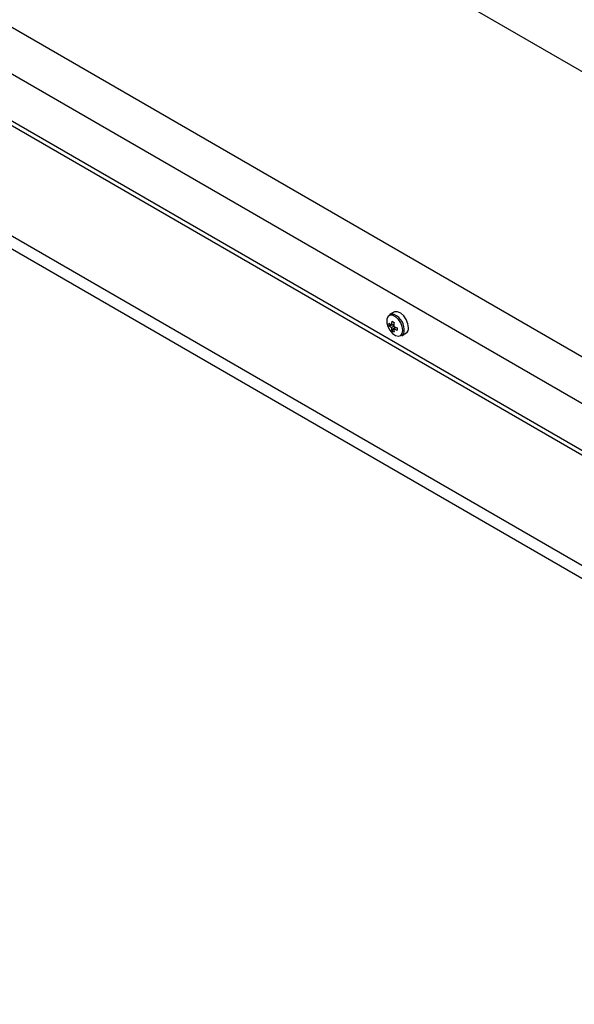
# Model space of a CAD drawing. Header units: millimetres. Extents: x 0 to 844, y -2 to 552.
# Tile 146 of 151: x 682 to 695, y 435 to 457. Entities that reach past the tile are written whole.
import ezdxf

# ---------------------------------------------------------------- set-up
doc = ezdxf.new("R2010")
doc.units = ezdxf.units.MM

msp = doc.modelspace()

# ---------------------------------------------------------------- linework, layer by layer
at = {"color": 7, "linetype": 'Continuous', "lineweight": 25}
for p, q in [((724.811, 431.515), (606.623, 499.744)), ((606.58, 498.593), (724.768, 430.365)), ((724.811, 430.439), (606.623, 498.668)), ((722.575, 429.099), (604.387, 497.328)), ((722.408, 428.898), (604.297, 497.082)), ((731.873, 435.047), (665.802, 473.188)), ((731.873, 435.047), (665.827, 473.174)), ((665.802, 466.656), (732.978, 427.877)), ((691.033, 450.623), (690.937, 450.568)), ((690.923, 450.315), (691.034, 450.333)), ((690.979, 450.328), (691.036, 450.349)), ((691.031, 450.298), (690.979, 450.268)), ((690.992, 450.197), (691.063, 450.283)), ((691.031, 450.238), (691.077, 450.277)), ((691.217, 450.083), (691.313, 450.138))]:
    msp.add_line(p, q, dxfattribs=at)
at = {"color": 7, "linetype": 'Continuous', "lineweight": 25, "flags": 128}
for points in [[(691.242, 450.205), (691.229, 450.29), (691.193, 450.378), (691.139, 450.457), (691.073, 450.517), (691.005, 450.549), (690.944, 450.549), (690.898, 450.517), (690.873, 450.458), (690.873, 450.379), (690.898, 450.291), (690.944, 450.206), (691.005, 450.136), (691.073, 450.089), (691.139, 450.073), (691.193, 450.089), (691.229, 450.135), (691.242, 450.205)], [(691.371, 450.266), (691.357, 450.356), (691.319, 450.45), (691.261, 450.534), (691.191, 450.597), (691.118, 450.631), (691.053, 450.631), (691.033, 450.623)]]:
    msp.add_lwpolyline(points, dxfattribs=at)
at = {"color": 7, "linetype": 'Continuous', "lineweight": 25}
for centre, radius, start, end in [((690.993, 450.456), 0.125, 66.1226, 116.4328), ((691.239, 450.344), 0.317, 174.8238, 185.1762), ((691.191, 450.654), 0.388, 226.4729, 236.9286), ((691.168, 450.55), 0.339, 223.8359, 236.1292), ((691.506, 450.291), 0.529, 166.8091, 175.944), ((691.317, 450.291), 0.339, 183.873, 196.1694), ((691.976, 452.059), 1.919, 239.1492, 240.8561), ((691.174, 450.455), 0.316, 234.8181, 245.1873), ((691.708, 450.259), 0.678, 169.5077, 176.718), ((691.336, 450.904), 0.678, 243.2844, 250.4947), ((691.419, 450.259), 0.389, 183.0738, 193.5298), ((691.262, 450.714), 0.529, 244.0586, 253.1904), ((693.035, 450.236), 1.925, 179.1491, 180.8509), ((691.24, 450.248), 0.132, 303.3907, 7.9217), ((691.154, 450.183), 0.118, 302.3865, 352.5818)]:
    msp.add_arc(centre, radius, start, end, dxfattribs=at)
at = {"color": 8, "linetype": 'Continuous', "lineweight": 25}
msp.add_arc((690.883, 450.213), 0.391, 353.2462, 65.782, dxfattribs=at)

doc.saveas('drawing.dxf')
